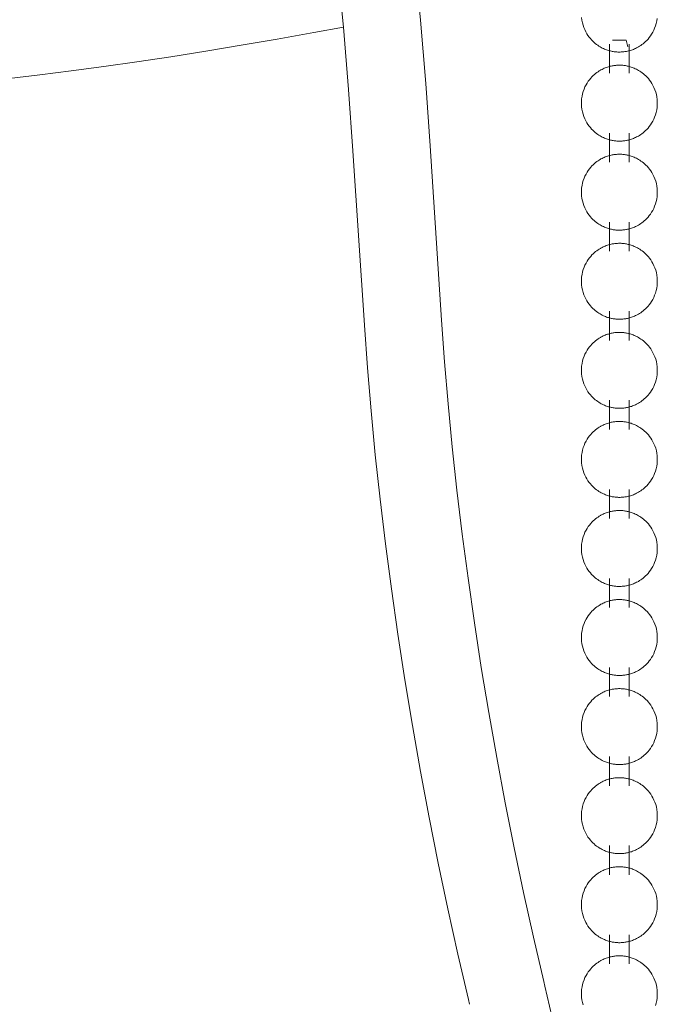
# Model space of a CAD drawing. Header units: millimetres. Extents: x 5724 to 11786, y -2894 to 7544.
# Tile 18 of 46: x 8189 to 8212, y -2826 to -2790. Entities that reach past the tile are written whole.
import ezdxf

# ---------------------------------------------------------------- set-up
doc = ezdxf.new("R2010")
doc.units = ezdxf.units.MM
doc.layers.add('E-LITE-EQPM', color=7, linetype='Continuous', lineweight=20)

# ---------------------------------------------------------------- blocks, each defined once
blk = doc.blocks.new('33711-11 - 33711-11 YAKARTA LED Old gold ceiling fan-533504-00 Isometrico PDF')
at = {"layer": 'E-LITE-EQPM', "color": 251, "lineweight": 9, "true_color": 0x636466}
for p, q in [((2437.737, -2791.299), (2437.737, -2792.354)), ((2438.442, -2792.354), (2438.442, -2791.299)), ((2437.737, -2794.523), (2437.737, -2795.578)), ((2438.442, -2795.578), (2438.442, -2794.523)), ((2428.45, -2795.164), (2428.861, -2801.473)), ((2431.655, -2801.292), (2431.244, -2794.982)), ((2437.737, -2797.747), (2437.737, -2798.802)), ((2438.442, -2798.802), (2438.442, -2797.747)), ((2437.737, -2800.971), (2437.737, -2802.026)), ((2438.442, -2802.026), (2438.442, -2800.971)), ((2437.737, -2804.195), (2437.737, -2805.249)), ((2438.442, -2805.249), (2438.442, -2804.195)), ((2437.737, -2807.418), (2437.737, -2808.473)), ((2438.442, -2808.473), (2438.442, -2807.418)), ((2437.737, -2810.642), (2437.737, -2811.697)), ((2438.442, -2811.697), (2438.442, -2810.642)), ((2437.737, -2813.866), (2437.737, -2814.921)), ((2438.442, -2814.921), (2438.442, -2813.866)), ((2437.737, -2817.09), (2437.737, -2818.145)), ((2438.442, -2818.145), (2438.442, -2817.09)), ((2437.737, -2820.314), (2437.737, -2821.369)), ((2438.442, -2821.369), (2438.442, -2820.314)), ((2437.737, -2823.538), (2437.737, -2824.593)), ((2438.442, -2824.593), (2438.442, -2823.538)), ((2436.158, -2828.615), (2435.391, -2825.407))]:
    blk.add_line(p, q, dxfattribs=at)
for points in [[(2431.244, -2794.982, 0), (2431.083, -2792.725, 0), (2430.89, -2790.433, 0), (2430.666, -2788.11, 0), (2430.411, -2785.76, 0), (2430.125, -2783.387, 0), (2429.81, -2780.994, 0), (2429.465, -2778.586, 0), (2429.092, -2776.165, 0), (2428.69, -2773.735, 0), (2428.26, -2771.302, 0), (2427.804, -2768.867, 0), (2427.654, -2768.096, 0)], [(2428.45, -2795.164, 0), (2428.291, -2792.942, 0), (2428.101, -2790.685, 0), (2427.88, -2788.396, 0), (2427.629, -2786.078, 0), (2427.347, -2783.737, 0), (2427.036, -2781.376, 0), (2426.696, -2778.997, 0), (2426.327, -2776.607, 0), (2425.93, -2774.207, 0), (2425.506, -2771.803, 0), (2425.055, -2769.398, 0), (2424.906, -2768.636, 0)], [(2436.722, -2790.344, 0), (2436.734, -2790.438, 0), (2436.752, -2790.529, 0), (2436.775, -2790.616, 0), (2436.804, -2790.7, 0), (2436.837, -2790.779, 0), (2436.873, -2790.854, 0), (2436.912, -2790.924, 0), (2436.954, -2790.988, 0), (2436.997, -2791.048, 0), (2437.041, -2791.103, 0), (2437.085, -2791.153, 0), (2437.13, -2791.199, 0), (2437.175, -2791.24, 0), (2437.22, -2791.278, 0), (2437.264, -2791.313, 0), (2437.307, -2791.344, 0), (2437.35, -2791.373, 0), (2437.391, -2791.398, 0), (2437.432, -2791.422, 0), (2437.473, -2791.443, 0), (2437.512, -2791.462, 0), (2437.551, -2791.479, 0), (2437.588, -2791.494, 0), (2437.625, -2791.508, 0), (2437.662, -2791.521, 0), (2437.697, -2791.532, 0), (2437.733, -2791.542, 0), (2437.767, -2791.551, 0), (2437.801, -2791.558, 0), (2437.835, -2791.565, 0), (2437.868, -2791.571, 0), (2437.901, -2791.576, 0), (2437.933, -2791.58, 0), (2437.965, -2791.583, 0), (2437.997, -2791.586, 0), (2438.029, -2791.588, 0), (2438.061, -2791.589, 0), (2438.093, -2791.589, 0), (2438.124, -2791.588, 0), (2438.156, -2791.587, 0), (2438.188, -2791.585, 0), (2438.22, -2791.583, 0), (2438.252, -2791.579, 0), (2438.285, -2791.575, 0), (2438.318, -2791.57, 0), (2438.351, -2791.564, 0), (2438.385, -2791.557, 0), (2438.419, -2791.549, 0), (2438.453, -2791.54, 0), (2438.489, -2791.53, 0), (2438.524, -2791.518, 0), (2438.561, -2791.506, 0), (2438.598, -2791.491, 0), (2438.636, -2791.476, 0), (2438.675, -2791.458, 0), (2438.714, -2791.439, 0), (2438.755, -2791.417, 0), (2438.777, -2791.405, 0)], [(2438.777, -2791.405, 0), (2438.818, -2791.38, 0), (2438.861, -2791.352, 0), (2438.904, -2791.322, 0), (2438.948, -2791.288, 0), (2438.992, -2791.251, 0), (2439.037, -2791.21, 0), (2439.082, -2791.166, 0), (2439.127, -2791.117, 0), (2439.171, -2791.063, 0), (2439.214, -2791.005, 0), (2439.256, -2790.942, 0), (2439.296, -2790.873, 0), (2439.333, -2790.8, 0), (2439.367, -2790.722, 0), (2439.397, -2790.639, 0), (2439.422, -2790.553, 0), (2439.441, -2790.462, 0), (2439.455, -2790.37, 0)], [(2416.006, -2792.546, 0), (2417.114, -2792.417, 0), (2418.255, -2792.273, 0), (2419.428, -2792.115, 0), (2420.631, -2791.943, 0), (2421.862, -2791.757, 0), (2423.12, -2791.558, 0), (2424.402, -2791.346, 0), (2425.707, -2791.121, 0), (2427.032, -2790.883, 0), (2428.101, -2790.684, 0)], [(2437.841, -2791.155, 0), (2438.339, -2791.155, 0), (2438.394, -2791.402, 0)], [(2437.403, -2792.249, 0), (2437.361, -2792.274, 0), (2437.319, -2792.301, 0), (2437.275, -2792.332, 0), (2437.232, -2792.365, 0), (2437.187, -2792.402, 0), (2437.142, -2792.443, 0), (2437.098, -2792.488, 0), (2437.053, -2792.537, 0), (2437.009, -2792.59, 0), (2436.965, -2792.649, 0), (2436.923, -2792.712, 0), (2436.884, -2792.78, 0), (2436.846, -2792.853, 0), (2436.813, -2792.931, 0), (2436.783, -2793.014, 0), (2436.758, -2793.101, 0), (2436.738, -2793.191, 0), (2436.724, -2793.284, 0), (2436.717, -2793.378, 0), (2436.716, -2793.473, 0), (2436.722, -2793.568, 0), (2436.734, -2793.661, 0), (2436.752, -2793.752, 0), (2436.775, -2793.84, 0), (2436.804, -2793.924, 0), (2436.837, -2794.003, 0), (2436.873, -2794.078, 0), (2436.912, -2794.148, 0), (2436.954, -2794.212, 0), (2436.997, -2794.272, 0), (2437.041, -2794.326, 0), (2437.085, -2794.377, 0), (2437.13, -2794.422, 0), (2437.175, -2794.464, 0), (2437.22, -2794.502, 0), (2437.264, -2794.537, 0), (2437.307, -2794.568, 0), (2437.35, -2794.596, 0), (2437.391, -2794.622, 0), (2437.432, -2794.645, 0), (2437.473, -2794.666, 0), (2437.512, -2794.685, 0), (2437.551, -2794.703, 0), (2437.588, -2794.718, 0), (2437.625, -2794.732, 0), (2437.662, -2794.744, 0), (2437.697, -2794.756, 0), (2437.733, -2794.766, 0), (2437.767, -2794.774, 0), (2437.801, -2794.782, 0), (2437.835, -2794.789, 0), (2437.868, -2794.795, 0), (2437.901, -2794.8, 0), (2437.933, -2794.804, 0), (2437.965, -2794.807, 0), (2437.997, -2794.81, 0), (2438.029, -2794.811, 0), (2438.061, -2794.812, 0), (2438.093, -2794.813, 0), (2438.124, -2794.812, 0), (2438.156, -2794.811, 0), (2438.188, -2794.809, 0), (2438.22, -2794.807, 0), (2438.252, -2794.803, 0), (2438.285, -2794.799, 0), (2438.318, -2794.794, 0), (2438.351, -2794.788, 0), (2438.385, -2794.781, 0), (2438.419, -2794.773, 0), (2438.453, -2794.764, 0), (2438.489, -2794.754, 0), (2438.524, -2794.742, 0), (2438.561, -2794.729, 0), (2438.598, -2794.715, 0), (2438.636, -2794.7, 0), (2438.675, -2794.682, 0), (2438.714, -2794.663, 0), (2438.755, -2794.641, 0), (2438.777, -2794.629, 0)], [(2438.777, -2794.629, 0), (2438.818, -2794.604, 0), (2438.861, -2794.576, 0), (2438.904, -2794.546, 0), (2438.948, -2794.512, 0), (2438.992, -2794.475, 0), (2439.037, -2794.434, 0), (2439.082, -2794.389, 0), (2439.127, -2794.34, 0), (2439.171, -2794.287, 0), (2439.214, -2794.229, 0), (2439.256, -2794.165, 0), (2439.296, -2794.097, 0), (2439.333, -2794.024, 0), (2439.367, -2793.946, 0), (2439.397, -2793.863, 0), (2439.422, -2793.776, 0), (2439.441, -2793.686, 0), (2439.455, -2793.593, 0), (2439.463, -2793.499, 0), (2439.463, -2793.404, 0), (2439.458, -2793.309, 0), (2439.446, -2793.216, 0), (2439.428, -2793.125, 0), (2439.404, -2793.037, 0), (2439.375, -2792.953, 0), (2439.342, -2792.874, 0), (2439.306, -2792.799, 0), (2439.267, -2792.73, 0), (2439.226, -2792.665, 0), (2439.183, -2792.605, 0), (2439.139, -2792.551, 0), (2439.094, -2792.501, 0), (2439.049, -2792.455, 0), (2439.004, -2792.413, 0), (2438.96, -2792.375, 0), (2438.916, -2792.34, 0), (2438.872, -2792.309, 0), (2438.83, -2792.281, 0), (2438.788, -2792.255, 0), (2438.747, -2792.232, 0), (2438.707, -2792.211, 0), (2438.667, -2792.192, 0), (2438.629, -2792.175, 0), (2438.591, -2792.159, 0), (2438.554, -2792.145, 0), (2438.518, -2792.133, 0), (2438.482, -2792.122, 0), (2438.447, -2792.112, 0), (2438.412, -2792.103, 0), (2438.378, -2792.095, 0), (2438.345, -2792.088, 0), (2438.312, -2792.082, 0), (2438.279, -2792.077, 0), (2438.246, -2792.073, 0), (2438.214, -2792.07, 0), (2438.182, -2792.068, 0), (2438.15, -2792.066, 0), (2438.118, -2792.065, 0), (2438.087, -2792.064, 0), (2438.055, -2792.065, 0), (2438.023, -2792.066, 0), (2437.991, -2792.068, 0), (2437.959, -2792.071, 0), (2437.927, -2792.074, 0), (2437.894, -2792.078, 0), (2437.861, -2792.083, 0), (2437.828, -2792.089, 0), (2437.795, -2792.096, 0), (2437.761, -2792.104, 0), (2437.726, -2792.113, 0), (2437.691, -2792.124, 0), (2437.655, -2792.135, 0), (2437.618, -2792.148, 0), (2437.581, -2792.162, 0), (2437.543, -2792.178, 0), (2437.505, -2792.195, 0), (2437.465, -2792.215, 0), (2437.425, -2792.236, 0), (2437.403, -2792.249, 0)], [(2437.403, -2795.472, 0), (2437.361, -2795.497, 0), (2437.319, -2795.525, 0), (2437.275, -2795.556, 0), (2437.232, -2795.589, 0), (2437.187, -2795.626, 0), (2437.142, -2795.667, 0), (2437.098, -2795.712, 0), (2437.053, -2795.761, 0), (2437.009, -2795.814, 0), (2436.965, -2795.872, 0), (2436.923, -2795.936, 0), (2436.884, -2796.004, 0), (2436.846, -2796.077, 0), (2436.813, -2796.155, 0), (2436.783, -2796.238, 0), (2436.758, -2796.325, 0), (2436.738, -2796.415, 0), (2436.724, -2796.508, 0), (2436.717, -2796.602, 0), (2436.716, -2796.697, 0), (2436.722, -2796.792, 0), (2436.734, -2796.885, 0), (2436.752, -2796.976, 0), (2436.775, -2797.064, 0), (2436.804, -2797.148, 0), (2436.837, -2797.227, 0), (2436.873, -2797.302, 0), (2436.912, -2797.371, 0), (2436.954, -2797.436, 0), (2436.997, -2797.496, 0), (2437.041, -2797.55, 0), (2437.085, -2797.6, 0), (2437.13, -2797.646, 0), (2437.175, -2797.688, 0), (2437.22, -2797.726, 0), (2437.264, -2797.761, 0), (2437.307, -2797.792, 0), (2437.35, -2797.82, 0), (2437.391, -2797.846, 0), (2437.432, -2797.869, 0), (2437.473, -2797.89, 0), (2437.512, -2797.909, 0), (2437.551, -2797.926, 0), (2437.588, -2797.942, 0), (2437.625, -2797.956, 0), (2437.662, -2797.968, 0), (2437.697, -2797.979, 0), (2437.733, -2797.989, 0), (2437.767, -2797.998, 0), (2437.801, -2798.006, 0), (2437.835, -2798.013, 0), (2437.868, -2798.019, 0), (2437.901, -2798.024, 0), (2437.933, -2798.028, 0), (2437.965, -2798.031, 0), (2437.997, -2798.034, 0), (2438.029, -2798.035, 0), (2438.061, -2798.036, 0), (2438.093, -2798.037, 0), (2438.124, -2798.036, 0), (2438.156, -2798.035, 0), (2438.188, -2798.033, 0), (2438.22, -2798.03, 0), (2438.252, -2798.027, 0), (2438.285, -2798.023, 0), (2438.318, -2798.018, 0), (2438.351, -2798.012, 0), (2438.385, -2798.005, 0), (2438.419, -2797.997, 0), (2438.453, -2797.988, 0), (2438.489, -2797.977, 0), (2438.524, -2797.966, 0), (2438.561, -2797.953, 0), (2438.598, -2797.939, 0), (2438.636, -2797.923, 0), (2438.675, -2797.906, 0), (2438.714, -2797.886, 0), (2438.755, -2797.865, 0), (2438.777, -2797.853, 0)], [(2438.777, -2797.853, 0), (2438.818, -2797.827, 0), (2438.861, -2797.8, 0), (2438.904, -2797.769, 0), (2438.948, -2797.736, 0), (2438.992, -2797.699, 0), (2439.037, -2797.658, 0), (2439.082, -2797.613, 0), (2439.127, -2797.564, 0), (2439.171, -2797.511, 0), (2439.214, -2797.452, 0), (2439.256, -2797.389, 0), (2439.296, -2797.321, 0), (2439.333, -2797.248, 0), (2439.367, -2797.17, 0), (2439.397, -2797.087, 0), (2439.422, -2797, 0), (2439.441, -2796.91, 0), (2439.455, -2796.817, 0), (2439.463, -2796.723, 0), (2439.463, -2796.628, 0), (2439.458, -2796.533, 0), (2439.446, -2796.44, 0), (2439.428, -2796.349, 0), (2439.404, -2796.261, 0), (2439.375, -2796.177, 0), (2439.342, -2796.098, 0), (2439.306, -2796.023, 0), (2439.267, -2795.954, 0), (2439.226, -2795.889, 0), (2439.183, -2795.829, 0), (2439.139, -2795.775, 0), (2439.094, -2795.724, 0), (2439.049, -2795.679, 0), (2439.004, -2795.637, 0), (2438.96, -2795.599, 0), (2438.916, -2795.564, 0), (2438.872, -2795.533, 0), (2438.83, -2795.505, 0), (2438.788, -2795.479, 0), (2438.747, -2795.456, 0), (2438.707, -2795.435, 0), (2438.667, -2795.416, 0), (2438.629, -2795.398, 0), (2438.591, -2795.383, 0), (2438.554, -2795.369, 0), (2438.518, -2795.357, 0), (2438.482, -2795.345, 0), (2438.447, -2795.335, 0), (2438.412, -2795.327, 0), (2438.378, -2795.319, 0), (2438.345, -2795.312, 0), (2438.312, -2795.306, 0), (2438.279, -2795.301, 0), (2438.246, -2795.297, 0), (2438.214, -2795.294, 0), (2438.182, -2795.291, 0), (2438.15, -2795.29, 0), (2438.118, -2795.289, 0), (2438.087, -2795.288, 0), (2438.055, -2795.289, 0), (2438.023, -2795.29, 0), (2437.991, -2795.292, 0), (2437.959, -2795.294, 0), (2437.927, -2795.298, 0), (2437.894, -2795.302, 0), (2437.861, -2795.307, 0), (2437.828, -2795.313, 0), (2437.795, -2795.32, 0), (2437.761, -2795.328, 0), (2437.726, -2795.337, 0), (2437.691, -2795.347, 0), (2437.655, -2795.359, 0), (2437.618, -2795.372, 0), (2437.581, -2795.386, 0), (2437.543, -2795.402, 0), (2437.505, -2795.419, 0), (2437.465, -2795.438, 0), (2437.425, -2795.46, 0), (2437.403, -2795.472, 0)], [(2437.403, -2798.696, 0), (2437.361, -2798.721, 0), (2437.319, -2798.749, 0), (2437.275, -2798.779, 0), (2437.232, -2798.813, 0), (2437.187, -2798.85, 0), (2437.142, -2798.891, 0), (2437.098, -2798.935, 0), (2437.053, -2798.984, 0), (2437.009, -2799.038, 0), (2436.965, -2799.096, 0), (2436.923, -2799.159, 0), (2436.884, -2799.228, 0), (2436.846, -2799.301, 0), (2436.813, -2799.379, 0), (2436.783, -2799.462, 0), (2436.758, -2799.548, 0), (2436.738, -2799.639, 0), (2436.724, -2799.731, 0), (2436.717, -2799.826, 0), (2436.716, -2799.921, 0), (2436.722, -2800.016, 0), (2436.734, -2800.109, 0), (2436.752, -2800.2, 0), (2436.775, -2800.288, 0), (2436.804, -2800.372, 0), (2436.837, -2800.451, 0), (2436.873, -2800.526, 0), (2436.912, -2800.595, 0), (2436.954, -2800.66, 0), (2436.997, -2800.719, 0), (2437.041, -2800.774, 0), (2437.085, -2800.824, 0), (2437.13, -2800.87, 0), (2437.175, -2800.912, 0), (2437.22, -2800.95, 0), (2437.264, -2800.984, 0), (2437.307, -2801.016, 0), (2437.35, -2801.044, 0), (2437.391, -2801.07, 0), (2437.432, -2801.093, 0), (2437.473, -2801.114, 0), (2437.512, -2801.133, 0), (2437.551, -2801.15, 0), (2437.588, -2801.166, 0), (2437.625, -2801.18, 0), (2437.662, -2801.192, 0), (2437.697, -2801.203, 0), (2437.733, -2801.213, 0), (2437.767, -2801.222, 0), (2437.801, -2801.23, 0), (2437.835, -2801.237, 0), (2437.868, -2801.242, 0), (2437.901, -2801.247, 0), (2437.933, -2801.252, 0), (2437.965, -2801.255, 0), (2437.997, -2801.257, 0), (2438.029, -2801.259, 0), (2438.061, -2801.26, 0), (2438.093, -2801.26, 0), (2438.124, -2801.26, 0), (2438.156, -2801.259, 0), (2438.188, -2801.257, 0), (2438.22, -2801.254, 0), (2438.252, -2801.251, 0), (2438.285, -2801.247, 0), (2438.318, -2801.241, 0), (2438.351, -2801.235, 0), (2438.385, -2801.228, 0), (2438.419, -2801.22, 0), (2438.453, -2801.211, 0), (2438.489, -2801.201, 0), (2438.524, -2801.19, 0), (2438.561, -2801.177, 0), (2438.598, -2801.163, 0), (2438.636, -2801.147, 0), (2438.675, -2801.13, 0), (2438.714, -2801.11, 0), (2438.755, -2801.089, 0), (2438.777, -2801.076, 0)], [(2438.777, -2801.076, 0), (2438.818, -2801.051, 0), (2438.861, -2801.024, 0), (2438.904, -2800.993, 0), (2438.948, -2800.96, 0), (2438.992, -2800.923, 0), (2439.037, -2800.882, 0), (2439.082, -2800.837, 0), (2439.127, -2800.788, 0), (2439.171, -2800.735, 0), (2439.214, -2800.676, 0), (2439.256, -2800.613, 0), (2439.296, -2800.545, 0), (2439.333, -2800.472, 0), (2439.367, -2800.393, 0), (2439.397, -2800.311, 0), (2439.422, -2800.224, 0), (2439.441, -2800.134, 0), (2439.455, -2800.041, 0), (2439.463, -2799.947, 0), (2439.463, -2799.852, 0), (2439.458, -2799.757, 0), (2439.446, -2799.663, 0), (2439.428, -2799.572, 0), (2439.404, -2799.485, 0), (2439.375, -2799.401, 0), (2439.342, -2799.322, 0), (2439.306, -2799.247, 0), (2439.267, -2799.177, 0), (2439.226, -2799.113, 0), (2439.183, -2799.053, 0), (2439.139, -2798.998, 0), (2439.094, -2798.948, 0), (2439.049, -2798.902, 0), (2439.004, -2798.861, 0), (2438.96, -2798.823, 0), (2438.916, -2798.788, 0), (2438.872, -2798.757, 0), (2438.83, -2798.728, 0), (2438.788, -2798.703, 0), (2438.747, -2798.679, 0), (2438.707, -2798.658, 0), (2438.667, -2798.639, 0), (2438.629, -2798.622, 0), (2438.591, -2798.607, 0), (2438.554, -2798.593, 0), (2438.518, -2798.58, 0), (2438.482, -2798.569, 0), (2438.447, -2798.559, 0), (2438.412, -2798.55, 0), (2438.378, -2798.543, 0), (2438.345, -2798.536, 0), (2438.312, -2798.53, 0), (2438.279, -2798.525, 0), (2438.246, -2798.521, 0), (2438.214, -2798.518, 0), (2438.182, -2798.515, 0), (2438.15, -2798.513, 0), (2438.118, -2798.512, 0), (2438.087, -2798.512, 0), (2438.055, -2798.513, 0), (2438.023, -2798.514, 0), (2437.991, -2798.516, 0), (2437.959, -2798.518, 0), (2437.927, -2798.522, 0), (2437.894, -2798.526, 0), (2437.861, -2798.531, 0), (2437.828, -2798.537, 0), (2437.795, -2798.544, 0), (2437.761, -2798.552, 0), (2437.726, -2798.561, 0), (2437.691, -2798.571, 0), (2437.655, -2798.583, 0), (2437.618, -2798.595, 0), (2437.581, -2798.61, 0), (2437.543, -2798.625, 0), (2437.505, -2798.643, 0), (2437.465, -2798.662, 0), (2437.425, -2798.684, 0), (2437.403, -2798.696, 0)], [(2431.655, -2801.292, 0), (2431.763, -2802.797, 0), (2431.891, -2804.327, 0), (2432.041, -2805.879, 0), (2432.212, -2807.449, 0), (2432.403, -2809.037, 0), (2432.614, -2810.638, 0), (2432.844, -2812.25, 0), (2433.094, -2813.872, 0), (2433.364, -2815.499, 0), (2433.651, -2817.129, 0), (2433.957, -2818.76, 0), (2434.281, -2820.389, 0), (2434.621, -2822.014, 0), (2434.978, -2823.631, 0), (2435.351, -2825.238, 0), (2435.391, -2825.407, 0)], [(2428.861, -2801.473, 0), (2428.971, -2803.015, 0), (2429.103, -2804.579, 0), (2429.256, -2806.164, 0), (2429.43, -2807.768, 0), (2429.625, -2809.387, 0), (2429.84, -2811.019, 0), (2430.075, -2812.662, 0), (2430.33, -2814.314, 0), (2430.604, -2815.971, 0), (2430.897, -2817.631, 0), (2431.208, -2819.291, 0), (2431.537, -2820.949, 0), (2431.884, -2822.603, 0), (2432.247, -2824.249, 0), (2432.627, -2825.885, 0), (2432.668, -2826.058, 0)], [(2437.403, -2801.92, 0), (2437.361, -2801.945, 0), (2437.319, -2801.973, 0), (2437.275, -2802.003, 0), (2437.232, -2802.037, 0), (2437.187, -2802.074, 0), (2437.142, -2802.115, 0), (2437.098, -2802.159, 0), (2437.053, -2802.208, 0), (2437.009, -2802.262, 0), (2436.965, -2802.32, 0), (2436.923, -2802.383, 0), (2436.884, -2802.452, 0), (2436.846, -2802.525, 0), (2436.813, -2802.603, 0), (2436.783, -2802.686, 0), (2436.758, -2802.772, 0), (2436.738, -2802.862, 0), (2436.724, -2802.955, 0), (2436.717, -2803.05, 0), (2436.716, -2803.145, 0), (2436.722, -2803.24, 0), (2436.734, -2803.333, 0), (2436.752, -2803.424, 0), (2436.775, -2803.512, 0), (2436.804, -2803.595, 0), (2436.837, -2803.675, 0), (2436.873, -2803.749, 0), (2436.912, -2803.819, 0), (2436.954, -2803.884, 0), (2436.997, -2803.943, 0), (2437.041, -2803.998, 0), (2437.085, -2804.048, 0), (2437.13, -2804.094, 0), (2437.175, -2804.136, 0), (2437.22, -2804.174, 0), (2437.264, -2804.208, 0), (2437.307, -2804.24, 0), (2437.35, -2804.268, 0), (2437.391, -2804.294, 0), (2437.432, -2804.317, 0), (2437.473, -2804.338, 0), (2437.512, -2804.357, 0), (2437.551, -2804.374, 0), (2437.588, -2804.39, 0), (2437.625, -2804.404, 0), (2437.662, -2804.416, 0), (2437.697, -2804.427, 0), (2437.733, -2804.437, 0), (2437.767, -2804.446, 0), (2437.801, -2804.454, 0), (2437.835, -2804.46, 0), (2437.868, -2804.466, 0), (2437.901, -2804.471, 0), (2437.933, -2804.475, 0), (2437.965, -2804.479, 0), (2437.997, -2804.481, 0), (2438.029, -2804.483, 0), (2438.061, -2804.484, 0), (2438.093, -2804.484, 0), (2438.124, -2804.484, 0), (2438.156, -2804.483, 0), (2438.188, -2804.481, 0), (2438.22, -2804.478, 0), (2438.252, -2804.475, 0), (2438.285, -2804.47, 0), (2438.318, -2804.465, 0), (2438.351, -2804.459, 0), (2438.385, -2804.452, 0), (2438.419, -2804.444, 0), (2438.453, -2804.435, 0), (2438.489, -2804.425, 0), (2438.524, -2804.414, 0), (2438.561, -2804.401, 0), (2438.598, -2804.387, 0), (2438.636, -2804.371, 0), (2438.675, -2804.354, 0), (2438.714, -2804.334, 0), (2438.755, -2804.313, 0), (2438.777, -2804.3, 0)], [(2438.777, -2804.3, 0), (2438.818, -2804.275, 0), (2438.861, -2804.248, 0), (2438.904, -2804.217, 0), (2438.948, -2804.183, 0), (2438.992, -2804.146, 0), (2439.037, -2804.106, 0), (2439.082, -2804.061, 0), (2439.127, -2804.012, 0), (2439.171, -2803.958, 0), (2439.214, -2803.9, 0), (2439.256, -2803.837, 0), (2439.296, -2803.769, 0), (2439.333, -2803.695, 0), (2439.367, -2803.617, 0), (2439.397, -2803.535, 0), (2439.422, -2803.448, 0), (2439.441, -2803.358, 0), (2439.455, -2803.265, 0), (2439.463, -2803.171, 0), (2439.463, -2803.075, 0), (2439.458, -2802.981, 0), (2439.446, -2802.887, 0), (2439.428, -2802.796, 0), (2439.404, -2802.709, 0), (2439.375, -2802.625, 0), (2439.342, -2802.545, 0), (2439.306, -2802.471, 0), (2439.267, -2802.401, 0), (2439.226, -2802.337, 0), (2439.183, -2802.277, 0), (2439.139, -2802.222, 0), (2439.094, -2802.172, 0), (2439.049, -2802.126, 0), (2439.004, -2802.084, 0), (2438.96, -2802.046, 0), (2438.916, -2802.012, 0), (2438.872, -2801.981, 0), (2438.83, -2801.952, 0), (2438.788, -2801.927, 0), (2438.747, -2801.903, 0), (2438.707, -2801.882, 0), (2438.667, -2801.863, 0), (2438.629, -2801.846, 0), (2438.591, -2801.831, 0), (2438.554, -2801.817, 0), (2438.518, -2801.804, 0), (2438.482, -2801.793, 0), (2438.447, -2801.783, 0), (2438.412, -2801.774, 0), (2438.378, -2801.767, 0), (2438.345, -2801.76, 0), (2438.312, -2801.754, 0), (2438.279, -2801.749, 0), (2438.246, -2801.745, 0), (2438.214, -2801.742, 0), (2438.182, -2801.739, 0), (2438.15, -2801.737, 0), (2438.118, -2801.736, 0), (2438.087, -2801.736, 0), (2438.055, -2801.736, 0), (2438.023, -2801.738, 0), (2437.991, -2801.739, 0), (2437.959, -2801.742, 0), (2437.927, -2801.746, 0), (2437.894, -2801.75, 0), (2437.861, -2801.755, 0), (2437.828, -2801.761, 0), (2437.795, -2801.768, 0), (2437.761, -2801.776, 0), (2437.726, -2801.785, 0), (2437.691, -2801.795, 0), (2437.655, -2801.807, 0), (2437.618, -2801.819, 0), (2437.581, -2801.833, 0), (2437.543, -2801.849, 0), (2437.505, -2801.867, 0), (2437.465, -2801.886, 0), (2437.425, -2801.908, 0), (2437.403, -2801.92, 0)], [(2437.403, -2805.144, 0), (2437.361, -2805.169, 0), (2437.319, -2805.197, 0), (2437.275, -2805.227, 0), (2437.232, -2805.261, 0), (2437.187, -2805.298, 0), (2437.142, -2805.338, 0), (2437.098, -2805.383, 0), (2437.053, -2805.432, 0), (2437.009, -2805.486, 0), (2436.965, -2805.544, 0), (2436.923, -2805.607, 0), (2436.884, -2805.675, 0), (2436.846, -2805.749, 0), (2436.813, -2805.827, 0), (2436.783, -2805.909, 0), (2436.758, -2805.996, 0), (2436.738, -2806.086, 0), (2436.724, -2806.179, 0), (2436.717, -2806.274, 0), (2436.716, -2806.369, 0), (2436.722, -2806.463, 0), (2436.734, -2806.557, 0), (2436.752, -2806.648, 0), (2436.775, -2806.735, 0), (2436.804, -2806.819, 0), (2436.837, -2806.899, 0), (2436.873, -2806.973, 0), (2436.912, -2807.043, 0), (2436.954, -2807.107, 0), (2436.997, -2807.167, 0), (2437.041, -2807.222, 0), (2437.085, -2807.272, 0), (2437.13, -2807.318, 0), (2437.175, -2807.36, 0), (2437.22, -2807.398, 0), (2437.264, -2807.432, 0), (2437.307, -2807.463, 0), (2437.35, -2807.492, 0), (2437.391, -2807.518, 0), (2437.432, -2807.541, 0), (2437.473, -2807.562, 0), (2437.512, -2807.581, 0), (2437.551, -2807.598, 0), (2437.588, -2807.613, 0), (2437.625, -2807.627, 0), (2437.662, -2807.64, 0), (2437.697, -2807.651, 0), (2437.733, -2807.661, 0), (2437.767, -2807.67, 0), (2437.801, -2807.678, 0), (2437.835, -2807.684, 0), (2437.868, -2807.69, 0), (2437.901, -2807.695, 0), (2437.933, -2807.699, 0), (2437.965, -2807.703, 0), (2437.997, -2807.705, 0), (2438.029, -2807.707, 0), (2438.061, -2807.708, 0), (2438.093, -2807.708, 0), (2438.124, -2807.708, 0), (2438.156, -2807.707, 0), (2438.188, -2807.705, 0), (2438.22, -2807.702, 0), (2438.252, -2807.698, 0), (2438.285, -2807.694, 0), (2438.318, -2807.689, 0), (2438.351, -2807.683, 0), (2438.385, -2807.676, 0), (2438.419, -2807.668, 0), (2438.453, -2807.659, 0), (2438.489, -2807.649, 0), (2438.524, -2807.638, 0), (2438.561, -2807.625, 0), (2438.598, -2807.611, 0), (2438.636, -2807.595, 0), (2438.675, -2807.577, 0), (2438.714, -2807.558, 0), (2438.755, -2807.537, 0), (2438.777, -2807.524, 0)], [(2438.777, -2807.524, 0), (2438.818, -2807.499, 0), (2438.861, -2807.471, 0), (2438.904, -2807.441, 0), (2438.948, -2807.407, 0), (2438.992, -2807.37, 0), (2439.037, -2807.33, 0), (2439.082, -2807.285, 0), (2439.127, -2807.236, 0), (2439.171, -2807.182, 0), (2439.214, -2807.124, 0), (2439.256, -2807.061, 0), (2439.296, -2806.993, 0), (2439.333, -2806.919, 0), (2439.367, -2806.841, 0), (2439.397, -2806.759, 0), (2439.422, -2806.672, 0), (2439.441, -2806.582, 0), (2439.455, -2806.489, 0), (2439.463, -2806.394, 0), (2439.463, -2806.299, 0), (2439.458, -2806.204, 0), (2439.446, -2806.111, 0), (2439.428, -2806.02, 0), (2439.404, -2805.932, 0), (2439.375, -2805.849, 0), (2439.342, -2805.769, 0), (2439.306, -2805.695, 0), (2439.267, -2805.625, 0), (2439.226, -2805.56, 0), (2439.183, -2805.501, 0), (2439.139, -2805.446, 0), (2439.094, -2805.396, 0), (2439.049, -2805.35, 0), (2439.004, -2805.308, 0), (2438.96, -2805.27, 0), (2438.916, -2805.236, 0), (2438.872, -2805.204, 0), (2438.83, -2805.176, 0), (2438.788, -2805.15, 0), (2438.747, -2805.127, 0), (2438.707, -2805.106, 0), (2438.667, -2805.087, 0), (2438.629, -2805.07, 0), (2438.591, -2805.054, 0), (2438.554, -2805.041, 0), (2438.518, -2805.028, 0), (2438.482, -2805.017, 0), (2438.447, -2805.007, 0), (2438.412, -2804.998, 0), (2438.378, -2804.99, 0), (2438.345, -2804.984, 0), (2438.312, -2804.978, 0), (2438.279, -2804.973, 0), (2438.246, -2804.969, 0), (2438.214, -2804.965, 0), (2438.182, -2804.963, 0), (2438.15, -2804.961, 0), (2438.118, -2804.96, 0), (2438.087, -2804.96, 0), (2438.055, -2804.96, 0), (2438.023, -2804.961, 0), (2437.991, -2804.963, 0), (2437.959, -2804.966, 0), (2437.927, -2804.969, 0), (2437.894, -2804.974, 0), (2437.861, -2804.979, 0), (2437.828, -2804.985, 0), (2437.795, -2804.992, 0), (2437.761, -2805, 0), (2437.726, -2805.009, 0), (2437.691, -2805.019, 0), (2437.655, -2805.03, 0), (2437.618, -2805.043, 0), (2437.581, -2805.057, 0), (2437.543, -2805.073, 0), (2437.505, -2805.091, 0), (2437.465, -2805.11, 0), (2437.425, -2805.131, 0), (2437.403, -2805.144, 0)], [(2437.403, -2808.368, 0), (2437.361, -2808.393, 0), (2437.319, -2808.42, 0), (2437.275, -2808.451, 0), (2437.232, -2808.485, 0), (2437.187, -2808.522, 0), (2437.142, -2808.562, 0), (2437.098, -2808.607, 0), (2437.053, -2808.656, 0), (2437.009, -2808.709, 0), (2436.965, -2808.768, 0), (2436.923, -2808.831, 0), (2436.884, -2808.899, 0), (2436.846, -2808.972, 0), (2436.813, -2809.051, 0), (2436.783, -2809.133, 0), (2436.758, -2809.22, 0), (2436.738, -2809.31, 0), (2436.724, -2809.403, 0), (2436.717, -2809.497, 0), (2436.716, -2809.593, 0), (2436.722, -2809.687, 0), (2436.734, -2809.781, 0), (2436.752, -2809.872, 0), (2436.775, -2809.959, 0), (2436.804, -2810.043, 0), (2436.837, -2810.123, 0), (2436.873, -2810.197, 0), (2436.912, -2810.267, 0), (2436.954, -2810.331, 0), (2436.997, -2810.391, 0), (2437.041, -2810.446, 0), (2437.085, -2810.496, 0), (2437.13, -2810.542, 0), (2437.175, -2810.583, 0), (2437.22, -2810.621, 0), (2437.264, -2810.656, 0), (2437.307, -2810.687, 0), (2437.35, -2810.716, 0), (2437.391, -2810.741, 0), (2437.432, -2810.765, 0), (2437.473, -2810.786, 0), (2437.512, -2810.805, 0), (2437.551, -2810.822, 0), (2437.588, -2810.837, 0), (2437.625, -2810.851, 0), (2437.662, -2810.864, 0), (2437.697, -2810.875, 0), (2437.733, -2810.885, 0), (2437.767, -2810.894, 0), (2437.801, -2810.901, 0), (2437.835, -2810.908, 0), (2437.868, -2810.914, 0), (2437.901, -2810.919, 0), (2437.933, -2810.923, 0), (2437.965, -2810.926, 0), (2437.997, -2810.929, 0), (2438.029, -2810.931, 0), (2438.061, -2810.932, 0), (2438.093, -2810.932, 0), (2438.124, -2810.932, 0), (2438.156, -2810.93, 0), (2438.188, -2810.928, 0), (2438.22, -2810.926, 0), (2438.252, -2810.922, 0), (2438.285, -2810.918, 0), (2438.318, -2810.913, 0), (2438.351, -2810.907, 0), (2438.385, -2810.9, 0), (2438.419, -2810.892, 0), (2438.453, -2810.883, 0), (2438.489, -2810.873, 0), (2438.524, -2810.861, 0), (2438.561, -2810.849, 0), (2438.598, -2810.834, 0), (2438.636, -2810.819, 0), (2438.675, -2810.801, 0), (2438.714, -2810.782, 0), (2438.755, -2810.76, 0), (2438.777, -2810.748, 0)], [(2438.777, -2810.748, 0), (2438.818, -2810.723, 0), (2438.861, -2810.695, 0), (2438.904, -2810.665, 0), (2438.948, -2810.631, 0), (2438.992, -2810.594, 0), (2439.037, -2810.553, 0), (2439.082, -2810.509, 0), (2439.127, -2810.46, 0), (2439.171, -2810.406, 0), (2439.214, -2810.348, 0), (2439.256, -2810.285, 0), (2439.296, -2810.216, 0), (2439.333, -2810.143, 0), (2439.367, -2810.065, 0), (2439.397, -2809.982, 0), (2439.422, -2809.896, 0), (2439.441, -2809.805, 0), (2439.455, -2809.713, 0), (2439.463, -2809.618, 0), (2439.463, -2809.523, 0), (2439.458, -2809.428, 0), (2439.446, -2809.335, 0), (2439.428, -2809.244, 0), (2439.404, -2809.156, 0), (2439.375, -2809.072, 0), (2439.342, -2808.993, 0), (2439.306, -2808.919, 0), (2439.267, -2808.849, 0), (2439.226, -2808.784, 0), (2439.183, -2808.725, 0), (2439.139, -2808.67, 0), (2439.094, -2808.62, 0), (2439.049, -2808.574, 0), (2439.004, -2808.532, 0), (2438.96, -2808.494, 0), (2438.916, -2808.46, 0), (2438.872, -2808.428, 0), (2438.83, -2808.4, 0), (2438.788, -2808.374, 0), (2438.747, -2808.351, 0), (2438.707, -2808.33, 0), (2438.667, -2808.311, 0), (2438.629, -2808.294, 0), (2438.591, -2808.278, 0), (2438.554, -2808.264, 0), (2438.518, -2808.252, 0), (2438.482, -2808.241, 0), (2438.447, -2808.231, 0), (2438.412, -2808.222, 0), (2438.378, -2808.214, 0), (2438.345, -2808.207, 0), (2438.312, -2808.202, 0), (2438.279, -2808.197, 0), (2438.246, -2808.193, 0), (2438.214, -2808.189, 0), (2438.182, -2808.187, 0), (2438.15, -2808.185, 0), (2438.118, -2808.184, 0), (2438.087, -2808.184, 0), (2438.055, -2808.184, 0), (2438.023, -2808.185, 0), (2437.991, -2808.187, 0), (2437.959, -2808.19, 0), (2437.927, -2808.193, 0), (2437.894, -2808.198, 0), (2437.861, -2808.203, 0), (2437.828, -2808.209, 0), (2437.795, -2808.216, 0), (2437.761, -2808.224, 0), (2437.726, -2808.233, 0), (2437.691, -2808.243, 0), (2437.655, -2808.254, 0), (2437.618, -2808.267, 0), (2437.581, -2808.281, 0), (2437.543, -2808.297, 0), (2437.505, -2808.314, 0), (2437.465, -2808.334, 0), (2437.425, -2808.355, 0), (2437.403, -2808.368, 0)], [(2437.403, -2811.592, 0), (2437.361, -2811.617, 0), (2437.319, -2811.644, 0), (2437.275, -2811.675, 0), (2437.232, -2811.708, 0), (2437.187, -2811.745, 0), (2437.142, -2811.786, 0), (2437.098, -2811.831, 0), (2437.053, -2811.88, 0), (2437.009, -2811.933, 0), (2436.965, -2811.992, 0), (2436.923, -2812.055, 0), (2436.884, -2812.123, 0), (2436.846, -2812.196, 0), (2436.813, -2812.274, 0), (2436.783, -2812.357, 0), (2436.758, -2812.444, 0), (2436.738, -2812.534, 0), (2436.724, -2812.627, 0), (2436.717, -2812.721, 0), (2436.716, -2812.816, 0), (2436.722, -2812.911, 0), (2436.734, -2813.005, 0), (2436.752, -2813.095, 0), (2436.775, -2813.183, 0), (2436.804, -2813.267, 0), (2436.837, -2813.346, 0), (2436.873, -2813.421, 0), (2436.912, -2813.491, 0), (2436.954, -2813.555, 0), (2436.997, -2813.615, 0), (2437.041, -2813.67, 0), (2437.085, -2813.72, 0), (2437.13, -2813.766, 0), (2437.175, -2813.807, 0), (2437.22, -2813.845, 0), (2437.264, -2813.88, 0), (2437.307, -2813.911, 0), (2437.35, -2813.94, 0), (2437.391, -2813.965, 0), (2437.432, -2813.988, 0), (2437.473, -2814.01, 0), (2437.512, -2814.029, 0), (2437.551, -2814.046, 0), (2437.588, -2814.061, 0), (2437.625, -2814.075, 0), (2437.662, -2814.088, 0), (2437.697, -2814.099, 0), (2437.733, -2814.109, 0), (2437.767, -2814.117, 0), (2437.801, -2814.125, 0), (2437.835, -2814.132, 0), (2437.868, -2814.138, 0), (2437.901, -2814.143, 0), (2437.933, -2814.147, 0), (2437.965, -2814.15, 0), (2437.997, -2814.153, 0), (2438.029, -2814.155, 0), (2438.061, -2814.156, 0), (2438.093, -2814.156, 0), (2438.124, -2814.155, 0), (2438.156, -2814.154, 0), (2438.188, -2814.152, 0), (2438.22, -2814.15, 0), (2438.252, -2814.146, 0), (2438.285, -2814.142, 0), (2438.318, -2814.137, 0), (2438.351, -2814.131, 0), (2438.385, -2814.124, 0), (2438.419, -2814.116, 0), (2438.453, -2814.107, 0), (2438.489, -2814.097, 0), (2438.524, -2814.085, 0), (2438.561, -2814.073, 0), (2438.598, -2814.058, 0), (2438.636, -2814.043, 0), (2438.675, -2814.025, 0), (2438.714, -2814.006, 0), (2438.755, -2813.984, 0), (2438.777, -2813.972, 0)], [(2438.777, -2813.972, 0), (2438.818, -2813.947, 0), (2438.861, -2813.919, 0), (2438.904, -2813.889, 0), (2438.948, -2813.855, 0), (2438.992, -2813.818, 0), (2439.037, -2813.777, 0), (2439.082, -2813.732, 0), (2439.127, -2813.684, 0), (2439.171, -2813.63, 0), (2439.214, -2813.572, 0), (2439.256, -2813.508, 0), (2439.296, -2813.44, 0), (2439.333, -2813.367, 0), (2439.367, -2813.289, 0), (2439.397, -2813.206, 0), (2439.422, -2813.119, 0), (2439.441, -2813.029, 0), (2439.455, -2812.937, 0), (2439.463, -2812.842, 0), (2439.463, -2812.747, 0), (2439.458, -2812.652, 0), (2439.446, -2812.559, 0), (2439.428, -2812.468, 0), (2439.404, -2812.38, 0), (2439.375, -2812.296, 0), (2439.342, -2812.217, 0), (2439.306, -2812.142, 0), (2439.267, -2812.073, 0), (2439.226, -2812.008, 0), (2439.183, -2811.949, 0), (2439.139, -2811.894, 0), (2439.094, -2811.844, 0), (2439.049, -2811.798, 0), (2439.004, -2811.756, 0), (2438.96, -2811.718, 0), (2438.916, -2811.683, 0), (2438.872, -2811.652, 0), (2438.83, -2811.624, 0), (2438.788, -2811.598, 0), (2438.747, -2811.575, 0), (2438.707, -2811.554, 0), (2438.667, -2811.535, 0), (2438.629, -2811.518, 0), (2438.591, -2811.502, 0), (2438.554, -2811.488, 0), (2438.518, -2811.476, 0), (2438.482, -2811.465, 0), (2438.447, -2811.455, 0), (2438.412, -2811.446, 0), (2438.378, -2811.438, 0), (2438.345, -2811.431, 0), (2438.312, -2811.425, 0), (2438.279, -2811.421, 0), (2438.246, -2811.416, 0), (2438.214, -2811.413, 0), (2438.182, -2811.411, 0), (2438.15, -2811.409, 0), (2438.118, -2811.408, 0), (2438.087, -2811.407, 0), (2438.055, -2811.408, 0), (2438.023, -2811.409, 0), (2437.991, -2811.411, 0), (2437.959, -2811.414, 0), (2437.927, -2811.417, 0), (2437.894, -2811.421, 0), (2437.861, -2811.427, 0), (2437.828, -2811.433, 0), (2437.795, -2811.44, 0), (2437.761, -2811.447, 0), (2437.726, -2811.456, 0), (2437.691, -2811.467, 0), (2437.655, -2811.478, 0), (2437.618, -2811.491, 0), (2437.581, -2811.505, 0), (2437.543, -2811.521, 0), (2437.505, -2811.538, 0), (2437.465, -2811.558, 0), (2437.425, -2811.579, 0), (2437.403, -2811.592, 0)], [(2437.403, -2814.815, 0), (2437.361, -2814.84, 0), (2437.319, -2814.868, 0), (2437.275, -2814.899, 0), (2437.232, -2814.932, 0), (2437.187, -2814.969, 0), (2437.142, -2815.01, 0), (2437.098, -2815.055, 0), (2437.053, -2815.104, 0), (2437.009, -2815.157, 0), (2436.965, -2815.215, 0), (2436.923, -2815.279, 0), (2436.884, -2815.347, 0), (2436.846, -2815.42, 0), (2436.813, -2815.498, 0), (2436.783, -2815.581, 0), (2436.758, -2815.668, 0), (2436.738, -2815.758, 0), (2436.724, -2815.851, 0), (2436.717, -2815.945, 0), (2436.716, -2816.04, 0), (2436.722, -2816.135, 0), (2436.734, -2816.228, 0), (2436.752, -2816.319, 0), (2436.775, -2816.407, 0), (2436.804, -2816.491, 0), (2436.837, -2816.57, 0), (2436.873, -2816.645, 0), (2436.912, -2816.714, 0), (2436.954, -2816.779, 0), (2436.997, -2816.839, 0), (2437.041, -2816.893, 0), (2437.085, -2816.944, 0), (2437.13, -2816.989, 0), (2437.175, -2817.031, 0), (2437.22, -2817.069, 0), (2437.264, -2817.104, 0), (2437.307, -2817.135, 0), (2437.35, -2817.163, 0), (2437.391, -2817.189, 0), (2437.432, -2817.212, 0), (2437.473, -2817.233, 0), (2437.512, -2817.252, 0), (2437.551, -2817.27, 0), (2437.588, -2817.285, 0), (2437.625, -2817.299, 0), (2437.662, -2817.311, 0), (2437.697, -2817.323, 0), (2437.733, -2817.332, 0), (2437.767, -2817.341, 0), (2437.801, -2817.349, 0), (2437.835, -2817.356, 0), (2437.868, -2817.362, 0), (2437.901, -2817.367, 0), (2437.933, -2817.371, 0), (2437.965, -2817.374, 0), (2437.997, -2817.377, 0), (2438.029, -2817.378, 0), (2438.061, -2817.379, 0), (2438.093, -2817.38, 0), (2438.124, -2817.379, 0), (2438.156, -2817.378, 0), (2438.188, -2817.376, 0), (2438.22, -2817.373, 0), (2438.252, -2817.37, 0), (2438.285, -2817.366, 0), (2438.318, -2817.361, 0), (2438.351, -2817.355, 0), (2438.385, -2817.348, 0), (2438.419, -2817.34, 0), (2438.453, -2817.331, 0), (2438.489, -2817.321, 0), (2438.524, -2817.309, 0), (2438.561, -2817.296, 0), (2438.598, -2817.282, 0), (2438.636, -2817.266, 0), (2438.675, -2817.249, 0), (2438.714, -2817.23, 0), (2438.755, -2817.208, 0), (2438.777, -2817.196, 0)], [(2438.777, -2817.196, 0), (2438.818, -2817.171, 0), (2438.861, -2817.143, 0), (2438.904, -2817.112, 0), (2438.948, -2817.079, 0), (2438.992, -2817.042, 0), (2439.037, -2817.001, 0), (2439.082, -2816.956, 0), (2439.127, -2816.907, 0), (2439.171, -2816.854, 0), (2439.214, -2816.796, 0), (2439.256, -2816.732, 0), (2439.296, -2816.664, 0), (2439.333, -2816.591, 0), (2439.367, -2816.513, 0), (2439.397, -2816.43, 0), (2439.422, -2816.343, 0), (2439.441, -2816.253, 0), (2439.455, -2816.16, 0), (2439.463, -2816.066, 0), (2439.463, -2815.971, 0), (2439.458, -2815.876, 0), (2439.446, -2815.783, 0), (2439.428, -2815.692, 0), (2439.404, -2815.604, 0), (2439.375, -2815.52, 0), (2439.342, -2815.441, 0), (2439.306, -2815.366, 0), (2439.267, -2815.297, 0), (2439.226, -2815.232, 0), (2439.183, -2815.172, 0), (2439.139, -2815.118, 0), (2439.094, -2815.067, 0), (2439.049, -2815.022, 0), (2439.004, -2814.98, 0), (2438.96, -2814.942, 0), (2438.916, -2814.907, 0), (2438.872, -2814.876, 0), (2438.83, -2814.848, 0), (2438.788, -2814.822, 0), (2438.747, -2814.799, 0), (2438.707, -2814.778, 0), (2438.667, -2814.759, 0), (2438.629, -2814.741, 0), (2438.591, -2814.726, 0), (2438.554, -2814.712, 0), (2438.518, -2814.7, 0), (2438.482, -2814.688, 0), (2438.447, -2814.679, 0), (2438.412, -2814.67, 0), (2438.378, -2814.662, 0), (2438.345, -2814.655, 0), (2438.312, -2814.649, 0), (2438.279, -2814.644, 0), (2438.246, -2814.64, 0), (2438.214, -2814.637, 0), (2438.182, -2814.634, 0), (2438.15, -2814.633, 0), (2438.118, -2814.632, 0), (2438.087, -2814.631, 0), (2438.055, -2814.632, 0), (2438.023, -2814.633, 0), (2437.991, -2814.635, 0), (2437.959, -2814.638, 0), (2437.927, -2814.641, 0), (2437.894, -2814.645, 0), (2437.861, -2814.65, 0), (2437.828, -2814.656, 0), (2437.795, -2814.663, 0), (2437.761, -2814.671, 0), (2437.726, -2814.68, 0), (2437.691, -2814.69, 0), (2437.655, -2814.702, 0), (2437.618, -2814.715, 0), (2437.581, -2814.729, 0), (2437.543, -2814.745, 0), (2437.505, -2814.762, 0), (2437.465, -2814.781, 0), (2437.425, -2814.803, 0), (2437.403, -2814.815, 0)], [(2437.403, -2818.039, 0), (2437.361, -2818.064, 0), (2437.319, -2818.092, 0), (2437.275, -2818.122, 0), (2437.232, -2818.156, 0), (2437.187, -2818.193, 0), (2437.142, -2818.234, 0), (2437.098, -2818.278, 0), (2437.053, -2818.327, 0), (2437.009, -2818.381, 0), (2436.965, -2818.439, 0), (2436.923, -2818.503, 0), (2436.884, -2818.571, 0), (2436.846, -2818.644, 0), (2436.813, -2818.722, 0), (2436.783, -2818.805, 0), (2436.758, -2818.892, 0), (2436.738, -2818.982, 0), (2436.724, -2819.074, 0), (2436.717, -2819.169, 0), (2436.716, -2819.264, 0), (2436.722, -2819.359, 0), (2436.734, -2819.452, 0), (2436.752, -2819.543, 0), (2436.775, -2819.631, 0), (2436.804, -2819.715, 0), (2436.837, -2819.794, 0), (2436.873, -2819.869, 0), (2436.912, -2819.938, 0), (2436.954, -2820.003, 0), (2436.997, -2820.062, 0), (2437.041, -2820.117, 0), (2437.085, -2820.167, 0), (2437.13, -2820.213, 0), (2437.175, -2820.255, 0), (2437.22, -2820.293, 0), (2437.264, -2820.328, 0), (2437.307, -2820.359, 0), (2437.35, -2820.387, 0), (2437.391, -2820.413, 0), (2437.432, -2820.436, 0), (2437.473, -2820.457, 0), (2437.512, -2820.476, 0), (2437.551, -2820.493, 0), (2437.588, -2820.509, 0), (2437.625, -2820.523, 0), (2437.662, -2820.535, 0), (2437.697, -2820.546, 0), (2437.733, -2820.556, 0), (2437.767, -2820.565, 0), (2437.801, -2820.573, 0), (2437.835, -2820.58, 0), (2437.868, -2820.585, 0), (2437.901, -2820.59, 0), (2437.933, -2820.595, 0), (2437.965, -2820.598, 0), (2437.997, -2820.6, 0), (2438.029, -2820.602, 0), (2438.061, -2820.603, 0), (2438.093, -2820.604, 0), (2438.124, -2820.603, 0), (2438.156, -2820.602, 0), (2438.188, -2820.6, 0), (2438.22, -2820.597, 0), (2438.252, -2820.594, 0), (2438.285, -2820.59, 0), (2438.318, -2820.584, 0), (2438.351, -2820.578, 0), (2438.385, -2820.571, 0), (2438.419, -2820.564, 0), (2438.453, -2820.555, 0), (2438.489, -2820.544, 0), (2438.524, -2820.533, 0), (2438.561, -2820.52, 0), (2438.598, -2820.506, 0), (2438.636, -2820.49, 0), (2438.675, -2820.473, 0), (2438.714, -2820.453, 0), (2438.755, -2820.432, 0), (2438.777, -2820.419, 0)], [(2438.777, -2820.419, 0), (2438.818, -2820.394, 0), (2438.861, -2820.367, 0), (2438.904, -2820.336, 0), (2438.948, -2820.303, 0), (2438.992, -2820.266, 0), (2439.037, -2820.225, 0), (2439.082, -2820.18, 0), (2439.127, -2820.131, 0), (2439.171, -2820.078, 0), (2439.214, -2820.019, 0), (2439.256, -2819.956, 0), (2439.296, -2819.888, 0), (2439.333, -2819.815, 0), (2439.367, -2819.737, 0), (2439.397, -2819.654, 0), (2439.422, -2819.567, 0), (2439.441, -2819.477, 0), (2439.455, -2819.384, 0), (2439.463, -2819.29, 0), (2439.463, -2819.195, 0), (2439.458, -2819.1, 0), (2439.446, -2819.006, 0), (2439.428, -2818.916, 0), (2439.404, -2818.828, 0), (2439.375, -2818.744, 0), (2439.342, -2818.665, 0), (2439.306, -2818.59, 0), (2439.267, -2818.52, 0), (2439.226, -2818.456, 0), (2439.183, -2818.396, 0), (2439.139, -2818.341, 0), (2439.094, -2818.291, 0), (2439.049, -2818.245, 0), (2439.004, -2818.204, 0), (2438.96, -2818.166, 0), (2438.916, -2818.131, 0), (2438.872, -2818.1, 0), (2438.83, -2818.071, 0), (2438.788, -2818.046, 0), (2438.747, -2818.022, 0), (2438.707, -2818.001, 0), (2438.667, -2817.982, 0), (2438.629, -2817.965, 0), (2438.591, -2817.95, 0), (2438.554, -2817.936, 0), (2438.518, -2817.923, 0), (2438.482, -2817.912, 0), (2438.447, -2817.902, 0), (2438.412, -2817.894, 0), (2438.378, -2817.886, 0), (2438.345, -2817.879, 0), (2438.312, -2817.873, 0), (2438.279, -2817.868, 0), (2438.246, -2817.864, 0), (2438.214, -2817.861, 0), (2438.182, -2817.858, 0), (2438.15, -2817.856, 0), (2438.118, -2817.855, 0), (2438.087, -2817.855, 0), (2438.055, -2817.856, 0), (2438.023, -2817.857, 0), (2437.991, -2817.859, 0), (2437.959, -2817.861, 0), (2437.927, -2817.865, 0), (2437.894, -2817.869, 0), (2437.861, -2817.874, 0), (2437.828, -2817.88, 0), (2437.795, -2817.887, 0), (2437.761, -2817.895, 0), (2437.726, -2817.904, 0), (2437.691, -2817.914, 0), (2437.655, -2817.926, 0), (2437.618, -2817.938, 0), (2437.581, -2817.953, 0), (2437.543, -2817.968, 0), (2437.505, -2817.986, 0), (2437.465, -2818.005, 0), (2437.425, -2818.027, 0), (2437.403, -2818.039, 0)], [(2438.777, -2823.643, 0), (2438.818, -2823.618, 0), (2438.861, -2823.591, 0), (2438.904, -2823.56, 0), (2438.948, -2823.526, 0), (2438.992, -2823.489, 0), (2439.037, -2823.449, 0), (2439.082, -2823.404, 0), (2439.127, -2823.355, 0), (2439.171, -2823.302, 0), (2439.214, -2823.243, 0), (2439.256, -2823.18, 0), (2439.296, -2823.112, 0), (2439.333, -2823.039, 0), (2439.367, -2822.96, 0), (2439.397, -2822.878, 0), (2439.422, -2822.791, 0), (2439.441, -2822.701, 0), (2439.455, -2822.608, 0), (2439.463, -2822.514, 0), (2439.463, -2822.418, 0), (2439.458, -2822.324, 0), (2439.446, -2822.23, 0), (2439.428, -2822.139, 0), (2439.404, -2822.052, 0), (2439.375, -2821.968, 0), (2439.342, -2821.888, 0), (2439.306, -2821.814, 0), (2439.267, -2821.744, 0), (2439.226, -2821.68, 0), (2439.183, -2821.62, 0), (2439.139, -2821.565, 0), (2439.094, -2821.515, 0), (2439.049, -2821.469, 0), (2439.004, -2821.428, 0), (2438.96, -2821.39, 0), (2438.916, -2821.355, 0), (2438.872, -2821.324, 0), (2438.83, -2821.295, 0), (2438.788, -2821.27, 0), (2438.747, -2821.246, 0), (2438.707, -2821.225, 0), (2438.667, -2821.206, 0), (2438.629, -2821.189, 0), (2438.591, -2821.174, 0), (2438.554, -2821.16, 0), (2438.518, -2821.147, 0), (2438.482, -2821.136, 0), (2438.447, -2821.126, 0), (2438.412, -2821.117, 0), (2438.378, -2821.11, 0), (2438.345, -2821.103, 0), (2438.312, -2821.097, 0), (2438.279, -2821.092, 0), (2438.246, -2821.088, 0), (2438.214, -2821.085, 0), (2438.182, -2821.082, 0), (2438.15, -2821.08, 0), (2438.118, -2821.079, 0), (2438.087, -2821.079, 0), (2438.055, -2821.079, 0), (2438.023, -2821.081, 0), (2437.991, -2821.083, 0), (2437.959, -2821.085, 0), (2437.927, -2821.089, 0), (2437.894, -2821.093, 0), (2437.861, -2821.098, 0), (2437.828, -2821.104, 0), (2437.795, -2821.111, 0), (2437.761, -2821.119, 0), (2437.726, -2821.128, 0), (2437.691, -2821.138, 0), (2437.655, -2821.15, 0), (2437.618, -2821.162, 0), (2437.581, -2821.176, 0), (2437.543, -2821.192, 0), (2437.505, -2821.21, 0), (2437.465, -2821.229, 0), (2437.425, -2821.251, 0), (2437.403, -2821.263, 0)], [(2437.403, -2821.263, 0), (2437.361, -2821.288, 0), (2437.319, -2821.316, 0), (2437.275, -2821.346, 0), (2437.232, -2821.38, 0), (2437.187, -2821.417, 0), (2437.142, -2821.458, 0), (2437.098, -2821.502, 0), (2437.053, -2821.551, 0), (2437.009, -2821.605, 0), (2436.965, -2821.663, 0), (2436.923, -2821.726, 0), (2436.884, -2821.795, 0), (2436.846, -2821.868, 0), (2436.813, -2821.946, 0), (2436.783, -2822.029, 0), (2436.758, -2822.115, 0), (2436.738, -2822.206, 0), (2436.724, -2822.298, 0), (2436.717, -2822.393, 0), (2436.716, -2822.488, 0), (2436.722, -2822.583, 0), (2436.734, -2822.676, 0), (2436.752, -2822.767, 0), (2436.775, -2822.855, 0), (2436.804, -2822.939, 0), (2436.837, -2823.018, 0), (2436.873, -2823.092, 0), (2436.912, -2823.162, 0), (2436.954, -2823.227, 0), (2436.997, -2823.286, 0), (2437.041, -2823.341, 0), (2437.085, -2823.391, 0), (2437.13, -2823.437, 0), (2437.175, -2823.479, 0), (2437.22, -2823.517, 0), (2437.264, -2823.551, 0), (2437.307, -2823.583, 0), (2437.35, -2823.611, 0), (2437.391, -2823.637, 0), (2437.432, -2823.66, 0), (2437.473, -2823.681, 0), (2437.512, -2823.7, 0), (2437.551, -2823.717, 0), (2437.588, -2823.733, 0), (2437.625, -2823.747, 0), (2437.662, -2823.759, 0), (2437.697, -2823.77, 0), (2437.733, -2823.78, 0), (2437.767, -2823.789, 0), (2437.801, -2823.797, 0), (2437.835, -2823.803, 0), (2437.868, -2823.809, 0), (2437.901, -2823.814, 0), (2437.933, -2823.818, 0), (2437.965, -2823.822, 0), (2437.997, -2823.824, 0), (2438.029, -2823.826, 0), (2438.061, -2823.827, 0), (2438.093, -2823.827, 0), (2438.124, -2823.827, 0), (2438.156, -2823.826, 0), (2438.188, -2823.824, 0), (2438.22, -2823.821, 0), (2438.252, -2823.818, 0), (2438.285, -2823.813, 0), (2438.318, -2823.808, 0), (2438.351, -2823.802, 0), (2438.385, -2823.795, 0), (2438.419, -2823.787, 0), (2438.453, -2823.778, 0), (2438.489, -2823.768, 0), (2438.524, -2823.757, 0), (2438.561, -2823.744, 0), (2438.598, -2823.73, 0), (2438.636, -2823.714, 0), (2438.675, -2823.697, 0), (2438.714, -2823.677, 0), (2438.755, -2823.656, 0), (2438.777, -2823.643, 0)], [(2439.397, -2826.102, 0), (2439.422, -2826.015, 0), (2439.441, -2825.925, 0), (2439.455, -2825.832, 0), (2439.463, -2825.737, 0), (2439.463, -2825.642, 0), (2439.458, -2825.548, 0), (2439.446, -2825.454, 0), (2439.428, -2825.363, 0), (2439.404, -2825.275, 0), (2439.375, -2825.192, 0), (2439.342, -2825.112, 0), (2439.306, -2825.038, 0), (2439.267, -2824.968, 0), (2439.226, -2824.904, 0), (2439.183, -2824.844, 0), (2439.139, -2824.789, 0), (2439.094, -2824.739, 0), (2439.049, -2824.693, 0), (2439.004, -2824.651, 0), (2438.96, -2824.613, 0), (2438.916, -2824.579, 0), (2438.872, -2824.548, 0), (2438.83, -2824.519, 0), (2438.788, -2824.493, 0), (2438.747, -2824.47, 0), (2438.707, -2824.449, 0), (2438.667, -2824.43, 0), (2438.629, -2824.413, 0), (2438.591, -2824.398, 0), (2438.554, -2824.384, 0), (2438.518, -2824.371, 0), (2438.482, -2824.36, 0), (2438.447, -2824.35, 0), (2438.412, -2824.341, 0), (2438.378, -2824.333, 0), (2438.345, -2824.327, 0), (2438.312, -2824.321, 0), (2438.279, -2824.316, 0), (2438.246, -2824.312, 0), (2438.214, -2824.308, 0), (2438.182, -2824.306, 0), (2438.15, -2824.304, 0), (2438.118, -2824.303, 0), (2438.087, -2824.303, 0), (2438.055, -2824.303, 0), (2438.023, -2824.304, 0), (2437.991, -2824.306, 0), (2437.959, -2824.309, 0), (2437.927, -2824.313, 0), (2437.894, -2824.317, 0), (2437.861, -2824.322, 0), (2437.828, -2824.328, 0), (2437.795, -2824.335, 0), (2437.761, -2824.343, 0), (2437.726, -2824.352, 0), (2437.691, -2824.362, 0), (2437.655, -2824.373, 0), (2437.618, -2824.386, 0), (2437.581, -2824.4, 0), (2437.543, -2824.416, 0), (2437.505, -2824.434, 0), (2437.465, -2824.453, 0), (2437.425, -2824.474, 0), (2437.403, -2824.487, 0)], [(2437.403, -2824.487, 0), (2437.361, -2824.512, 0), (2437.319, -2824.54, 0), (2437.275, -2824.57, 0), (2437.232, -2824.604, 0), (2437.187, -2824.641, 0), (2437.142, -2824.681, 0), (2437.098, -2824.726, 0), (2437.053, -2824.775, 0), (2437.009, -2824.829, 0), (2436.965, -2824.887, 0), (2436.923, -2824.95, 0), (2436.884, -2825.018, 0), (2436.846, -2825.092, 0), (2436.813, -2825.17, 0), (2436.783, -2825.252, 0), (2436.758, -2825.339, 0), (2436.738, -2825.429, 0), (2436.724, -2825.522, 0), (2436.717, -2825.617, 0), (2436.716, -2825.712, 0), (2436.722, -2825.807, 0), (2436.734, -2825.9, 0), (2436.752, -2825.991, 0), (2436.775, -2826.079, 0)]]:
    blk.add_polyline3d(points, dxfattribs=at)

msp = doc.modelspace()

# ---------------------------------------------------------------- block references
at = {"layer": 'E-LITE-EQPM', "color": 251, "lineweight": 9, "true_color": 0x5b5b5b}
msp.add_blockref('33711-11 - 33711-11 YAKARTA LED Old gold ceiling fan-533504-00 Isometrico PDF', (5772.807, 0), dxfattribs=at)

doc.saveas('drawing.dxf')
